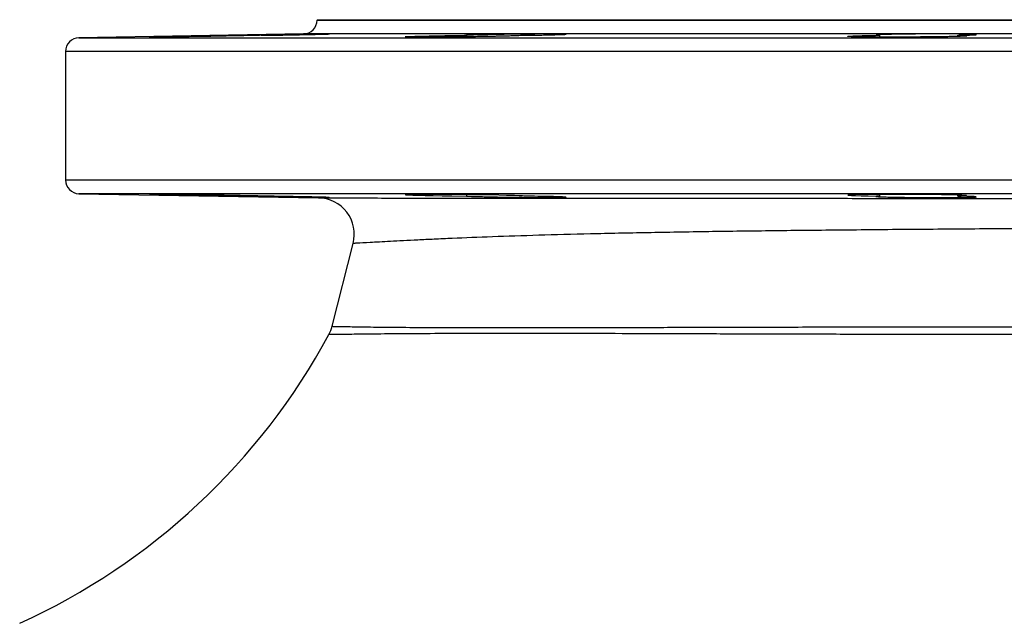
# Model space of a CAD drawing. Header units: millimetres. Extents: x 1747 to 10789, y 1498 to 10860.
# Tile 17 of 21: x 8339 to 9416, y 4338 to 4998. Entities that reach past the tile are written whole.
import ezdxf

# ---------------------------------------------------------------- set-up
doc = ezdxf.new("R2010")
doc.units = ezdxf.units.MM
doc.header["$LTSCALE"] = 5

msp = doc.modelspace()

# ---------------------------------------------------------------- linework, layer by layer
at = {"color": 7, "linetype": 'Continuous', "lineweight": 25}
for p, q in [((8664.4, 4997.9), (8664.4, 4997.4)), ((8664.4, 4997.9), (10514.4, 4997.9)), ((8649.6, 4982.4), (8404.1, 4978.1)), ((8827.9, 4980.8), (8827.9, 4979.2)), ((9279.3, 4980.8), (9279.3, 4978.9)), ((9365, 4979.6), (9365, 4980.8)), ((8389.4, 4963.1), (8389.4, 4822.6)), ((8404.1, 4807.6), (8665.9, 4803.1)), ((8827.9, 4806.6), (8827.9, 4805)), ((9279.3, 4806.9), (9279.3, 4805)), ((9365, 4805), (9365, 4806.1)), ((8680.9, 4662.6), (8704, 4753.2))]:
    msp.add_line(p, q, dxfattribs=at)
at = {"color": 8, "linetype": 'Continuous', "lineweight": 25}
for p, q in [((8664.4, 4997.4), (10514.4, 4997.4)), ((8404.1, 4978.1), (10774.6, 4978.1)), ((9589.4, 4982.4), (8649.6, 4982.4)), ((9589.4, 4963.1), (8389.4, 4963.1)), ((8389.4, 4822.6), (9589.4, 4822.6)), ((9589.4, 4807.6), (8404.1, 4807.6))]:
    msp.add_line(p, q, dxfattribs=at)
at = {"color": 7, "linetype": 'Continuous', "lineweight": 25, "flags": 128}
for points in [[(8890.4, 4805), (8888.9, 4805.2), (8885.4, 4805.4), (8880.2, 4805.6), (8871.7, 4805.8), (8863.3, 4806), (8853.8, 4806.2), (8843.6, 4806.4), (8832.9, 4806.5), (8821.9, 4806.7), (8811.1, 4806.8), (8800.7, 4806.8), (8790.9, 4806.9), (8782.2, 4806.9), (8774.7, 4806.9), (8768.7, 4806.9), (8764.2, 4806.8), (8761.5, 4806.7), (8760.7, 4806.6), (8761.7, 4806.5), (8764.5, 4806.3), (8769, 4806.1), (8775.1, 4805.9), (8782.7, 4805.8), (8791.5, 4805.6), (8801.3, 4805.4), (8811.7, 4805.2), (8827.9, 4805), (8827.9, 4805)], [(9374.6, 4805.5), (9374.6, 4805.6), (9372.9, 4805.8), (9369.4, 4806), (9364.2, 4806.2), (9355.6, 4806.4), (9347.2, 4806.5), (9337.7, 4806.7), (9327.5, 4806.8), (9316.7, 4806.9), (9305.8, 4806.9), (9294.9, 4806.9), (9284.5, 4806.9), (9274.8, 4806.9), (9266.1, 4806.8), (9258.7, 4806.7), (9252.7, 4806.6), (9248.3, 4806.4), (9245.7, 4806.3), (9244.8, 4806.1), (9245.9, 4805.9), (9248.7, 4805.7), (9253.3, 4805.5), (9259.5, 4805.4), (9267.1, 4805.2), (9275.9, 4805), (9279.3, 4805), (9279.3, 4805)]]:
    msp.add_lwpolyline(points, dxfattribs=at)
at = {"color": 7, "linetype": 'Continuous', "lineweight": 25}
for centre, radius, start, end in [((8649.4, 4997.4), 15, 271, 0), ((8404.4, 4963.1), 15, 91, 180), ((8404.4, 4822.6), 15, 180, 269), ((8665.2, 4763.1), 40, 345.7152, 89), ((8642.1, 4672.5), 40, 331.6371, 345.7152), ((8039.4, 4997.9), 725, 294.4433, 331.6371)]:
    msp.add_arc(centre, radius, start, end, dxfattribs=at)
for points, knots in [([(8603.5, 4980.8), (8602, 4980.8), (8600.2, 4980.7), (8596.4, 4980.6), (8594.2, 4980.6), (8587.3, 4980.4), (8582.1, 4980.3), (8574.9, 4980.2), (8573.4, 4980.1), (8570.4, 4980.1), (8568.9, 4980.1), (8564.3, 4980), (8561.2, 4979.9), (8554.9, 4979.8), (8551.6, 4979.7), (8545.1, 4979.6), (8541.9, 4979.6), (8537.1, 4979.5), (8535.5, 4979.5), (8532.3, 4979.4), (8530.7, 4979.4), (8526, 4979.3), (8523, 4979.3), (8517.1, 4979.2), (8514.2, 4979.2), (8508.7, 4979.1), (8506.1, 4979.1), (8501.2, 4979), (8499, 4979), (8495.8, 4978.9), (8494.8, 4978.9), (8492.8, 4978.9), (8491.9, 4978.9), (8489.4, 4978.9), (8487.9, 4978.9), (8485.3, 4978.8), (8484.2, 4978.8), (8482.5, 4978.8), (8481.9, 4978.8), (8481.4, 4978.9), (8481.3, 4978.9), (8481.1, 4978.9), (8481.1, 4978.9), (8481.4, 4978.9), (8482.6, 4979), (8485.9, 4979.1), (8487.2, 4979.1), (8490.2, 4979.2), (8491.9, 4979.2), (8494.8, 4979.3), (8495.8, 4979.3), (8497.9, 4979.3), (8499, 4979.4), (8502.4, 4979.4), (8504.9, 4979.5), (8510.1, 4979.6), (8512.8, 4979.6), (8518.6, 4979.7), (8521.5, 4979.8), (8526.1, 4979.9), (8527.6, 4979.9), (8530.7, 4980), (8532.3, 4980), (8537.1, 4980.1), (8540.3, 4980.1), (8546.8, 4980.3), (8550, 4980.3), (8556.5, 4980.4), (8559.7, 4980.5), (8565.9, 4980.6), (8569, 4980.6), (8573.4, 4980.7), (8574.9, 4980.7), (8577.8, 4980.8), (8579.2, 4980.8), (8580.5, 4980.8)], [0, 0, 0, 0, 0.03125, 0.03125, 0.0625, 0.0625, 0.125, 0.125, 0.140625, 0.140625, 0.15625, 0.15625, 0.1875, 0.1875, 0.21875, 0.21875, 0.25, 0.25, 0.265625, 0.265625, 0.28125, 0.28125, 0.3125, 0.3125, 0.34375, 0.34375, 0.375, 0.375, 0.40625, 0.40625, 0.421875, 0.421875, 0.4375, 0.4375, 0.46875, 0.46875, 0.5, 0.5, 0.53125, 0.53125, 0.546875, 0.546875, 0.5625, 0.5625, 0.625, 0.625, 0.65625, 0.65625, 0.6875, 0.6875, 0.703125, 0.703125, 0.71875, 0.71875, 0.75, 0.75, 0.78125, 0.78125, 0.8125, 0.8125, 0.828125, 0.828125, 0.84375, 0.84375, 0.875, 0.875, 0.90625, 0.90625, 0.9375, 0.9375, 0.96875, 0.96875, 0.984375, 0.984375, 1, 1, 1, 1]), ([(8677, 4982.3), (8675.9, 4982.3), (8674, 4982.3), (8670.3, 4982.3), (8668.9, 4982.3), (8665.8, 4982.2), (8664.1, 4982.2), (8661.4, 4982.2), (8660.5, 4982.2), (8658.5, 4982.1), (8657.5, 4982.1), (8654.4, 4982.1), (8652.3, 4982.1), (8647.8, 4982), (8645.5, 4982), (8641.9, 4981.9), (8640.6, 4981.9), (8638.2, 4981.8), (8636.9, 4981.8), (8633.2, 4981.8), (8630.7, 4981.7), (8625.6, 4981.6), (8623, 4981.6), (8615.3, 4981.5), (8610.3, 4981.4), (8602.9, 4981.2), (8600.6, 4981.2), (8596, 4981.1), (8593.8, 4981.1), (8589.6, 4981), (8587.6, 4980.9), (8583.9, 4980.9), (8582.1, 4980.8), (8580.5, 4980.8)], [0, 0, 0, 0, 0.125, 0.125, 0.1875, 0.1875, 0.25, 0.25, 0.28125, 0.28125, 0.3125, 0.3125, 0.375, 0.375, 0.4375, 0.4375, 0.46875, 0.46875, 0.5, 0.5, 0.5625, 0.5625, 0.625, 0.625, 0.75, 0.75, 0.8125, 0.8125, 0.875, 0.875, 0.9375, 0.9375, 1, 1, 1, 1]), ([(8603.5, 4980.8), (8608.3, 4980.9), (8619, 4981), (8636.6, 4981.3), (8651.7, 4981.6), (8664.4, 4981.9), (8673.7, 4982.1), (8678.7, 4982.3), (8677.9, 4982.3), (8677.7, 4982.3)], [0, 0, 0, 0, 0.139221, 0.312952, 0.486703, 0.595492, 0.769211, 0.94293, 1, 1, 1, 1]), ([(8890.6, 4980.8), (8890.7, 4980.8), (8890.6, 4980.7), (8890.1, 4980.6), (8889.8, 4980.6), (8889.2, 4980.6), (8888.8, 4980.5), (8886.7, 4980.4), (8884.1, 4980.3), (8878.9, 4980.1), (8877, 4980.1), (8872.7, 4980), (8870.4, 4979.9), (8865.5, 4979.8), (8862.9, 4979.7), (8858.8, 4979.7), (8857.4, 4979.6), (8854.5, 4979.6), (8853, 4979.6), (8845.6, 4979.4), (8839.3, 4979.3), (8826.3, 4979.2), (8819.9, 4979.1), (8811.9, 4979), (8810.3, 4979), (8807.2, 4979), (8805.6, 4979), (8801.1, 4978.9), (8798.1, 4978.9), (8792.4, 4978.9), (8789.6, 4978.9), (8784.4, 4978.8), (8782, 4978.8), (8778.6, 4978.8), (8777.5, 4978.8), (8775.3, 4978.8), (8774.3, 4978.9), (8771.4, 4978.9), (8769.7, 4978.9), (8766.7, 4978.9), (8765.4, 4978.9), (8763.2, 4979), (8762.4, 4979), (8761.2, 4979.1), (8760.8, 4979.1), (8760.7, 4979.1), (8760.7, 4979.2), (8760.8, 4979.2), (8760.9, 4979.2), (8761.4, 4979.3), (8762, 4979.3), (8763.7, 4979.4), (8764.8, 4979.5), (8767.4, 4979.6), (8768.9, 4979.6), (8771.4, 4979.7), (8772.3, 4979.7), (8774.3, 4979.8), (8775.3, 4979.8), (8780.6, 4980), (8785.5, 4980.1), (8793.7, 4980.3), (8796.6, 4980.3), (8802.5, 4980.4), (8805.5, 4980.5), (8810.2, 4980.5), (8811.8, 4980.6), (8815, 4980.6), (8816.6, 4980.6), (8821.4, 4980.7), (8824.7, 4980.8), (8827.9, 4980.8)], [0, 0, 0, 0, 0.03125, 0.03125, 0.046875, 0.046875, 0.0625, 0.0625, 0.125, 0.125, 0.15625, 0.15625, 0.1875, 0.1875, 0.21875, 0.21875, 0.234375, 0.234375, 0.25, 0.25, 0.3125, 0.3125, 0.375, 0.375, 0.390625, 0.390625, 0.40625, 0.40625, 0.4375, 0.4375, 0.46875, 0.46875, 0.5, 0.5, 0.515625, 0.515625, 0.53125, 0.53125, 0.5625, 0.5625, 0.59375, 0.59375, 0.625, 0.625, 0.65625, 0.65625, 0.671875, 0.671875, 0.6875, 0.6875, 0.71875, 0.71875, 0.75, 0.75, 0.78125, 0.78125, 0.796875, 0.796875, 0.8125, 0.8125, 0.875, 0.875, 0.90625, 0.90625, 0.9375, 0.9375, 0.953125, 0.953125, 0.96875, 0.96875, 1, 1, 1, 1]), ([(8935.8, 4982.2), (8935.1, 4982.2), (8934.1, 4982.2), (8931.7, 4982.3), (8930.2, 4982.3), (8926.8, 4982.3), (8924.8, 4982.3), (8921.6, 4982.3), (8920.5, 4982.3), (8918.2, 4982.3), (8917, 4982.3), (8913.2, 4982.3), (8910.5, 4982.3), (8906.3, 4982.3), (8904.9, 4982.3), (8902, 4982.2), (8900.5, 4982.2), (8895.9, 4982.2), (8892.8, 4982.2), (8888.1, 4982.1), (8886.6, 4982.1), (8883.4, 4982.1), (8881.8, 4982), (8877, 4982), (8873.9, 4981.9), (8869.3, 4981.9), (8867.8, 4981.8), (8864.7, 4981.8), (8863.2, 4981.8), (8858.8, 4981.7), (8856, 4981.6), (8852, 4981.5), (8850.7, 4981.5), (8848.1, 4981.5), (8846.9, 4981.4), (8843.3, 4981.3), (8841.1, 4981.3), (8838.2, 4981.2), (8837.3, 4981.2), (8835.5, 4981.1), (8834.7, 4981.1), (8832.4, 4981), (8831.2, 4981), (8829.6, 4980.9), (8829.2, 4980.9), (8828.4, 4980.8), (8828.1, 4980.8), (8827.9, 4980.8)], [0, 0, 0, 0, 0.0625, 0.0625, 0.125, 0.125, 0.1875, 0.1875, 0.21875, 0.21875, 0.25, 0.25, 0.3125, 0.3125, 0.34375, 0.34375, 0.375, 0.375, 0.4375, 0.4375, 0.46875, 0.46875, 0.5, 0.5, 0.5625, 0.5625, 0.59375, 0.59375, 0.625, 0.625, 0.6875, 0.6875, 0.71875, 0.71875, 0.75, 0.75, 0.8125, 0.8125, 0.84375, 0.84375, 0.875, 0.875, 0.9375, 0.9375, 0.96875, 0.96875, 1, 1, 1, 1]), ([(8890.6, 4980.8), (8892.2, 4980.8), (8899.7, 4980.9), (8910.5, 4981.1), (8923.3, 4981.4), (8932.5, 4981.7), (8937.5, 4981.9), (8936.7, 4982), (8936.6, 4982)], [0, 0, 0, 0, 0.0594376, 0.2972928, 0.4461847, 0.684084, 0.9219838, 1, 1, 1, 1]), ([(9365, 4980.8), (9365.8, 4980.8), (9366.6, 4980.8), (9368.1, 4980.7), (9368.8, 4980.7), (9370.8, 4980.6), (9371.8, 4980.6), (9373.5, 4980.5), (9374.1, 4980.4), (9374.8, 4980.3), (9374.9, 4980.3), (9374.6, 4980.1), (9374.3, 4980.1), (9373.4, 4980), (9373, 4980), (9372.1, 4979.9), (9371.7, 4979.9), (9370.1, 4979.8), (9368.8, 4979.7), (9365.7, 4979.6), (9364, 4979.6), (9360.1, 4979.5), (9358, 4979.4), (9353.4, 4979.3), (9350.9, 4979.3), (9345.7, 4979.2), (9343, 4979.2), (9338.7, 4979.1), (9337.2, 4979.1), (9334.2, 4979.1), (9332.7, 4979), (9328.1, 4979), (9325, 4979), (9318.7, 4978.9), (9315.4, 4978.9), (9308.9, 4978.9), (9305.7, 4978.9), (9300.9, 4978.9), (9299.3, 4978.8), (9296.1, 4978.8), (9294.5, 4978.8), (9286.7, 4978.8), (9280.8, 4978.9), (9269.7, 4978.9), (9264.8, 4979), (9259.5, 4979), (9258.5, 4979.1), (9256.6, 4979.1), (9255.7, 4979.1), (9253.1, 4979.2), (9251.6, 4979.2), (9249, 4979.3), (9247.9, 4979.3), (9246.2, 4979.4), (9245.6, 4979.5), (9245.1, 4979.6), (9244.9, 4979.6), (9244.8, 4979.6), (9244.8, 4979.7), (9245, 4979.7), (9245.3, 4979.8), (9246.5, 4979.9), (9247.4, 4980), (9249.5, 4980.1), (9250.8, 4980.1), (9253.8, 4980.3), (9255.5, 4980.3), (9258.4, 4980.4), (9259.4, 4980.4), (9261.5, 4980.5), (9262.6, 4980.5), (9266, 4980.6), (9268.4, 4980.6), (9273.6, 4980.7), (9276.4, 4980.8), (9279.3, 4980.8)], [0, 0, 0, 0, 0.015625, 0.015625, 0.03125, 0.03125, 0.0625, 0.0625, 0.09375, 0.09375, 0.125, 0.125, 0.15625, 0.15625, 0.171875, 0.171875, 0.1875, 0.1875, 0.21875, 0.21875, 0.25, 0.25, 0.28125, 0.28125, 0.3125, 0.3125, 0.34375, 0.34375, 0.359375, 0.359375, 0.375, 0.375, 0.40625, 0.40625, 0.4375, 0.4375, 0.46875, 0.46875, 0.484375, 0.484375, 0.5, 0.5, 0.5625, 0.5625, 0.625, 0.625, 0.640625, 0.640625, 0.65625, 0.65625, 0.6875, 0.6875, 0.71875, 0.71875, 0.75, 0.75, 0.765625, 0.765625, 0.78125, 0.78125, 0.8125, 0.8125, 0.84375, 0.84375, 0.875, 0.875, 0.90625, 0.90625, 0.921875, 0.921875, 0.9375, 0.9375, 0.96875, 0.96875, 1, 1, 1, 1]), ([(9276.3, 4981.1), (9276, 4981.1), (9275.4, 4981), (9277.7, 4980.9), (9279.3, 4980.8)], [0, 0, 0, 0, 0.326902, 1, 1, 1, 1]), ([(9384.1, 4981.8), (9383.4, 4981.9), (9381.5, 4981.9), (9378.7, 4982), (9375.3, 4982.1), (9373.5, 4982.1), (9369.4, 4982.2), (9367.1, 4982.2), (9362.2, 4982.3), (9359.6, 4982.3), (9354.2, 4982.3), (9351.4, 4982.3), (9345.5, 4982.3), (9342.5, 4982.3), (9336.4, 4982.3), (9333.4, 4982.3), (9327.1, 4982.3), (9324, 4982.3), (9318, 4982.2), (9315, 4982.2), (9309.1, 4982.1), (9306.3, 4982.1), (9300.9, 4982), (9298.4, 4982), (9293.5, 4981.9), (9291.3, 4981.8), (9287.2, 4981.7), (9285.4, 4981.7), (9282.1, 4981.6), (9279.3, 4981.5), (9277.5, 4981.4), (9276.8, 4981.3)], [0, 0, 0, 0, 0.0625, 0.125, 0.125, 0.1875, 0.1875, 0.25, 0.25, 0.3125, 0.3125, 0.375, 0.375, 0.4375, 0.4375, 0.5, 0.5, 0.5625, 0.5625, 0.625, 0.625, 0.6875, 0.6875, 0.75, 0.75, 0.8125, 0.8125, 0.875, 0.875, 0.9375, 1, 1, 1, 1]), ([(9365, 4980.8), (9366.5, 4980.8), (9372.7, 4980.9), (9380.8, 4981.2), (9385.8, 4981.4), (9385, 4981.6), (9384.8, 4981.6)], [0, 0, 0, 0, 0.121771, 0.4991, 0.876428, 1, 1, 1, 1]), ([(8603.5, 4805), (8602, 4805), (8600.2, 4805.1), (8596.4, 4805.2), (8594.2, 4805.2), (8587.3, 4805.4), (8582.1, 4805.5), (8574.9, 4805.6), (8573.4, 4805.6), (8570.4, 4805.7), (8568.9, 4805.7), (8564.3, 4805.8), (8561.2, 4805.9), (8554.9, 4806), (8551.6, 4806), (8545.1, 4806.1), (8541.9, 4806.2), (8537.1, 4806.3), (8535.5, 4806.3), (8532.3, 4806.3), (8530.7, 4806.4), (8526, 4806.4), (8523, 4806.5), (8517.1, 4806.6), (8514.2, 4806.6), (8508.7, 4806.7), (8506.1, 4806.7), (8501.2, 4806.8), (8499, 4806.8), (8495.8, 4806.8), (8494.8, 4806.8), (8492.8, 4806.9), (8491.9, 4806.9), (8489.4, 4806.9), (8487.9, 4806.9), (8485.3, 4806.9), (8484.2, 4806.9), (8482.5, 4806.9), (8481.9, 4806.9), (8481.4, 4806.9), (8481.3, 4806.9), (8481.1, 4806.9), (8481.1, 4806.9), (8481.4, 4806.8), (8482.6, 4806.8), (8485.9, 4806.7), (8487.2, 4806.7), (8490.2, 4806.6), (8491.9, 4806.6), (8494.8, 4806.5), (8495.8, 4806.5), (8497.9, 4806.4), (8499, 4806.4), (8502.4, 4806.3), (8504.9, 4806.3), (8510.1, 4806.2), (8512.8, 4806.1), (8518.6, 4806), (8521.5, 4806), (8526.1, 4805.9), (8527.6, 4805.9), (8530.7, 4805.8), (8532.3, 4805.8), (8537.1, 4805.7), (8540.3, 4805.6), (8546.8, 4805.5), (8550, 4805.5), (8556.5, 4805.4), (8559.7, 4805.3), (8565.9, 4805.2), (8569, 4805.2), (8573.4, 4805.1), (8574.9, 4805.1), (8577.8, 4805), (8579.2, 4805), (8580.5, 4805)], [0, 0, 0, 0, 0.03125, 0.03125, 0.0625, 0.0625, 0.125, 0.125, 0.140625, 0.140625, 0.15625, 0.15625, 0.1875, 0.1875, 0.21875, 0.21875, 0.25, 0.25, 0.265625, 0.265625, 0.28125, 0.28125, 0.3125, 0.3125, 0.34375, 0.34375, 0.375, 0.375, 0.40625, 0.40625, 0.421875, 0.421875, 0.4375, 0.4375, 0.46875, 0.46875, 0.5, 0.5, 0.53125, 0.53125, 0.546875, 0.546875, 0.5625, 0.5625, 0.625, 0.625, 0.65625, 0.65625, 0.6875, 0.6875, 0.703125, 0.703125, 0.71875, 0.71875, 0.75, 0.75, 0.78125, 0.78125, 0.8125, 0.8125, 0.828125, 0.828125, 0.84375, 0.84375, 0.875, 0.875, 0.90625, 0.90625, 0.9375, 0.9375, 0.96875, 0.96875, 0.984375, 0.984375, 1, 1, 1, 1]), ([(8580.5, 4805), (8582.3, 4804.9), (8584.1, 4804.9), (8588.1, 4804.8), (8590.2, 4804.8), (8593.6, 4804.7), (8594.7, 4804.7), (8597.1, 4804.6), (8598.3, 4804.6), (8602, 4804.6), (8604.5, 4804.5), (8609.6, 4804.4), (8612.3, 4804.4), (8617.7, 4804.3), (8620.4, 4804.2), (8624.4, 4804.2), (8625.8, 4804.1), (8628.5, 4804.1), (8629.9, 4804.1), (8633.9, 4804), (8636.6, 4804), (8641.7, 4803.9), (8644.3, 4803.8), (8648, 4803.8), (8649.2, 4803.8), (8651.6, 4803.7), (8652.7, 4803.7), (8656.1, 4803.7), (8658.2, 4803.6), (8662.3, 4803.6), (8664.2, 4803.5), (8667.6, 4803.5), (8669.2, 4803.5), (8671.3, 4803.5), (8671.9, 4803.5), (8673.1, 4803.4), (8673.7, 4803.4), (8676.3, 4803.4), (8677.6, 4803.4), (8678.2, 4803.4)], [0, 0, 0, 0, 0.0625, 0.0625, 0.125, 0.125, 0.15625, 0.15625, 0.1875, 0.1875, 0.25, 0.25, 0.3125, 0.3125, 0.375, 0.375, 0.40625, 0.40625, 0.4375, 0.4375, 0.5, 0.5, 0.5625, 0.5625, 0.59375, 0.59375, 0.625, 0.625, 0.6875, 0.6875, 0.75, 0.75, 0.8125, 0.8125, 0.84375, 0.84375, 0.875, 0.875, 1, 1, 1, 1]), ([(8677.8, 4803.5), (8677.7, 4803.5), (8677.6, 4803.6), (8671.2, 4803.7), (8661.1, 4804), (8647.5, 4804.2), (8629.5, 4804.6), (8614.2, 4804.8), (8606, 4804.9), (8603.5, 4805)], [0, 0, 0, 0, 0.123926, 0.297555, 0.40621, 0.579906, 0.753602, 0.927302, 1, 1, 1, 1]), ([(8665.9, 4803.1), (8665.9, 4803.1), (8667.5, 4803.1), (8673.9, 4803), (8678.7, 4803), (8688, 4803), (8691.5, 4803), (8697.3, 4803), (8699.3, 4803), (8703.5, 4803), (8705.7, 4803), (8717.1, 4803), (8727.5, 4802.9), (8750.8, 4802.9), (8763.8, 4802.9), (8785, 4802.9), (8792.4, 4802.8), (8804, 4802.8), (8807.9, 4802.8), (8815.9, 4802.8), (8820, 4802.8), (8840.8, 4802.8), (8858.4, 4802.8), (8895.7, 4802.8), (8915.3, 4802.7), (8956.5, 4802.7), (8978.1, 4802.7), (9006.4, 4802.7), (9012.1, 4802.7), (9023.7, 4802.7), (9029.6, 4802.7), (9047.2, 4802.7), (9059.2, 4802.6), (9095.5, 4802.6), (9120.4, 4802.6), (9171.3, 4802.6), (9197.5, 4802.6), (9237.6, 4802.6), (9251.2, 4802.5), (9271.8, 4802.5), (9278.7, 4802.5), (9292.5, 4802.5), (9299.5, 4802.5), (9334.6, 4802.5), (9363, 4802.5), (9406, 4802.5), (9420.4, 4802.5), (9442.1, 4802.5), (9449.4, 4802.5), (9463.9, 4802.5), (9471.2, 4802.5), (9507.5, 4802.4), (9536.5, 4802.4), (9594.4, 4802.4), (9623.3, 4802.4), (9681, 4802.4), (9709.8, 4802.3), (9745.8, 4802.3), (9753, 4802.3), (9767.3, 4802.3), (9774.4, 4802.3), (9795.6, 4802.3), (9809.6, 4802.3), (9851.3, 4802.3), (9878.5, 4802.3), (9932, 4802.2), (9958.3, 4802.2), (9996.9, 4802.2), (10009.6, 4802.2), (10034.8, 4802.2), (10047.1, 4802.2), (10083.5, 4802.2), (10106.8, 4802.2), (10151.6, 4802.2), (10173.1, 4802.1), (10204, 4802.1), (10214, 4802.1), (10228.8, 4802.1), (10233.6, 4802.1), (10243.2, 4802.1), (10248, 4802.1), (10271.3, 4802.1), (10288.7, 4802.1), (10321.1, 4802.1), (10336.1, 4802.1), (10363.7, 4802.1), (10376.2, 4802.1), (10390.4, 4802.1), (10393.2, 4802.1), (10398.5, 4802.1), (10401.1, 4802.1), (10408.6, 4802.1), (10413.3, 4802.1), (10426.2, 4802.1), (10433.4, 4802.1), (10445, 4802.1), (10449.4, 4802.1), (10455.3, 4802.1), (10456.8, 4802.1), (10456.8, 4802.1)], [0, 0, 0, 0, 0.03125, 0.03125, 0.0625, 0.0625, 0.078125, 0.078125, 0.085938, 0.085938, 0.09375, 0.09375, 0.125, 0.125, 0.15625, 0.15625, 0.171875, 0.171875, 0.179688, 0.179688, 0.1875, 0.1875, 0.21875, 0.21875, 0.25, 0.25, 0.28125, 0.28125, 0.289063, 0.289063, 0.296875, 0.296875, 0.3125, 0.3125, 0.34375, 0.34375, 0.375, 0.375, 0.390625, 0.390625, 0.398438, 0.398438, 0.40625, 0.40625, 0.4375, 0.4375, 0.453125, 0.453125, 0.460938, 0.460938, 0.46875, 0.46875, 0.5, 0.5, 0.53125, 0.53125, 0.5625, 0.5625, 0.570312, 0.570312, 0.578125, 0.578125, 0.59375, 0.59375, 0.625, 0.625, 0.65625, 0.65625, 0.671875, 0.671875, 0.6875, 0.6875, 0.71875, 0.71875, 0.75, 0.75, 0.765625, 0.765625, 0.773437, 0.773437, 0.78125, 0.78125, 0.8125, 0.8125, 0.84375, 0.84375, 0.875, 0.875, 0.882812, 0.882812, 0.890625, 0.890625, 0.90625, 0.90625, 0.9375, 0.9375, 0.96875, 0.96875, 1, 1, 1, 1]), ([(8827.9, 4805), (8828.4, 4804.9), (8829.2, 4804.9), (8830.8, 4804.8), (8831.4, 4804.8), (8832.8, 4804.7), (8834.3, 4804.7), (8836.1, 4804.6), (8837.9, 4804.6), (8838.9, 4804.5), (8842.2, 4804.4), (8844.5, 4804.4), (8848.3, 4804.3), (8849.6, 4804.3), (8852.3, 4804.2), (8853.8, 4804.2), (8858.1, 4804.1), (8861.1, 4804), (8865.8, 4804), (8867.4, 4803.9), (8870.6, 4803.9), (8872.3, 4803.9), (8877.2, 4803.8), (8880.5, 4803.7), (8887.1, 4803.7), (8890.4, 4803.6), (8896.9, 4803.6), (8900.1, 4803.5), (8904.6, 4803.5), (8906.2, 4803.5), (8909.1, 4803.5), (8910.6, 4803.5), (8914.7, 4803.4), (8917.3, 4803.4), (8921, 4803.4), (8922.2, 4803.4), (8924.4, 4803.4), (8925.4, 4803.4), (8928.4, 4803.5), (8930.1, 4803.5), (8932.3, 4803.5), (8933, 4803.5), (8934.2, 4803.5), (8934.7, 4803.5), (8936, 4803.6), (8936.7, 4803.6), (8937, 4803.7)], [0, 0, 0, 0, 0.0625, 0.0625, 0.09375, 0.09375, 0.125, 0.15625, 0.15625, 0.1875, 0.1875, 0.25, 0.25, 0.28125, 0.28125, 0.3125, 0.3125, 0.375, 0.375, 0.40625, 0.40625, 0.4375, 0.4375, 0.5, 0.5, 0.5625, 0.5625, 0.625, 0.625, 0.65625, 0.65625, 0.6875, 0.6875, 0.75, 0.75, 0.78125, 0.78125, 0.8125, 0.8125, 0.875, 0.875, 0.90625, 0.90625, 0.9375, 0.9375, 1, 1, 1, 1]), ([(8936.6, 4803.7), (8936.6, 4803.8), (8936.4, 4803.9), (8930, 4804.2), (8919.9, 4804.5), (8907.1, 4804.7), (8895.8, 4804.9), (8890.6, 4805)], [0, 0, 0, 0, 0.1697107, 0.407489, 0.5563443, 0.7941547, 1, 1, 1, 1]), ([(9279.3, 4805), (9278.6, 4804.9), (9277.9, 4804.9), (9276.9, 4804.9), (9276.1, 4804.8), (9275.7, 4804.7), (9275.5, 4804.7), (9275.5, 4804.6), (9275.8, 4804.5), (9276.5, 4804.5), (9278, 4804.4), (9278.7, 4804.3), (9280.1, 4804.3), (9280.9, 4804.2), (9282.7, 4804.2), (9283.7, 4804.1), (9285.9, 4804.1), (9287.1, 4804), (9290.9, 4803.9), (9293.7, 4803.9), (9299.8, 4803.8), (9303.2, 4803.7), (9310.3, 4803.6), (9313.9, 4803.6), (9319.7, 4803.5), (9321.6, 4803.5), (9325.5, 4803.5), (9327.4, 4803.5), (9331.3, 4803.5), (9333.3, 4803.5), (9337.2, 4803.4), (9339.2, 4803.4), (9344.9, 4803.4), (9348.7, 4803.4), (9354.1, 4803.4), (9355.8, 4803.5), (9359.2, 4803.5), (9362.5, 4803.5), (9365.6, 4803.5), (9368.5, 4803.6), (9369.9, 4803.6), (9373.9, 4803.6), (9376.2, 4803.7), (9379.1, 4803.8), (9380, 4803.8), (9381.6, 4803.8), (9382.3, 4803.9), (9384.1, 4804), (9384.9, 4804), (9385.3, 4804.1)], [0, 0, 0, 0, 0.03125, 0.03125, 0.0625, 0.09375, 0.09375, 0.125, 0.125, 0.1875, 0.1875, 0.21875, 0.21875, 0.25, 0.25, 0.28125, 0.28125, 0.3125, 0.3125, 0.375, 0.375, 0.4375, 0.4375, 0.5, 0.5, 0.53125, 0.53125, 0.5625, 0.5625, 0.59375, 0.59375, 0.625, 0.625, 0.6875, 0.6875, 0.71875, 0.71875, 0.75, 0.78125, 0.78125, 0.8125, 0.8125, 0.875, 0.875, 0.90625, 0.90625, 0.9375, 0.9375, 1, 1, 1, 1]), ([(9365, 4805), (9366.3, 4805), (9367.5, 4805), (9369.7, 4805.1), (9370.6, 4805.1), (9373, 4805.3), (9374, 4805.3), (9374.5, 4805.4)], [0, 0, 0, 0, 0.25, 0.25, 0.5, 0.5, 1, 1, 1, 1]), ([(9384.9, 4804.2), (9384.8, 4804.2), (9384.7, 4804.4), (9378.3, 4804.7), (9370.9, 4804.9), (9366.5, 4804.9), (9365, 4805)], [0, 0, 0, 0, 0.268129, 0.644998, 0.880955, 1, 1, 1, 1]), ([(10418.8, 4771.9), (10418.8, 4771.9), (10417.3, 4771.9), (10411.6, 4772), (10407.4, 4772.1), (10396.3, 4772.3), (10389.4, 4772.4), (10379.1, 4772.5), (10376.9, 4772.5), (10372.5, 4772.6), (10370.1, 4772.6), (10362.9, 4772.7), (10357.8, 4772.7), (10341.6, 4772.9), (10329.6, 4773), (10303.2, 4773.1), (10288.8, 4773.2), (10265.5, 4773.2), (10257.4, 4773.3), (10240.6, 4773.3), (10231.9, 4773.3), (10205.2, 4773.3), (10186.4, 4773.3), (10147.1, 4773.2), (10126.5, 4773.2), (10083.5, 4773), (10061.1, 4773), (10031.9, 4772.8), (10026, 4772.8), (10014.2, 4772.8), (10008.2, 4772.7), (9990.2, 4772.7), (9978, 4772.6), (9941.2, 4772.4), (9916.1, 4772.3), (9864.8, 4772), (9838.7, 4771.9), (9798.7, 4771.7), (9785.2, 4771.6), (9764.8, 4771.5), (9758, 4771.4), (9744.3, 4771.3), (9737.4, 4771.3), (9703.1, 4771.1), (9675.6, 4770.9), (9620.5, 4770.6), (9592.8, 4770.4), (9537.3, 4770.1), (9509.5, 4769.9), (9474.6, 4769.7), (9467.6, 4769.6), (9453.7, 4769.5), (9446.8, 4769.5), (9426.1, 4769.3), (9412.4, 4769.2), (9371.5, 4768.9), (9344.7, 4768.7), (9291.7, 4768.3), (9265.6, 4768), (9227, 4767.7), (9214.2, 4767.5), (9188.8, 4767.3), (9176.3, 4767.1), (9139.5, 4766.7), (9115.7, 4766.4), (9069.6, 4765.7), (9047.3, 4765.3), (9015, 4764.7), (9004.5, 4764.5), (8988.9, 4764.2), (8983.7, 4764.1), (8973.5, 4763.9), (8968.5, 4763.7), (8943.5, 4763.1), (8924.7, 4762.6), (8889, 4761.6), (8872.2, 4761), (8840.7, 4759.9), (8826, 4759.3), (8808.9, 4758.6), (8805.6, 4758.4), (8799, 4758.1), (8795.8, 4758), (8786.3, 4757.5), (8780.4, 4757.2), (8763.5, 4756.4), (8753.5, 4755.9), (8736, 4755), (8728.6, 4754.5), (8716.6, 4753.9), (8711.9, 4753.6), (8707.9, 4753.4), (8707.2, 4753.4), (8706.1, 4753.3), (8705.6, 4753.3), (8704.4, 4753.2), (8704, 4753.2), (8704, 4753.2)], [0, 0, 0, 0, 0.03125, 0.03125, 0.0625, 0.0625, 0.09375, 0.09375, 0.101562, 0.101562, 0.109375, 0.109375, 0.125, 0.125, 0.15625, 0.15625, 0.1875, 0.1875, 0.203125, 0.203125, 0.21875, 0.21875, 0.25, 0.25, 0.28125, 0.28125, 0.3125, 0.3125, 0.320312, 0.320312, 0.328125, 0.328125, 0.34375, 0.34375, 0.375, 0.375, 0.40625, 0.40625, 0.421875, 0.421875, 0.429687, 0.429687, 0.4375, 0.4375, 0.46875, 0.46875, 0.5, 0.5, 0.53125, 0.53125, 0.539062, 0.539062, 0.546875, 0.546875, 0.5625, 0.5625, 0.59375, 0.59375, 0.625, 0.625, 0.640625, 0.640625, 0.65625, 0.65625, 0.6875, 0.6875, 0.71875, 0.71875, 0.734375, 0.734375, 0.742187, 0.742187, 0.75, 0.75, 0.78125, 0.78125, 0.8125, 0.8125, 0.84375, 0.84375, 0.851562, 0.851562, 0.859375, 0.859375, 0.875, 0.875, 0.90625, 0.90625, 0.9375, 0.9375, 0.96875, 0.96875, 0.976562, 0.976562, 0.984375, 0.984375, 1, 1, 1, 1]), ([(8680.9, 4662.6), (8680.9, 4662.6), (8682.4, 4662.6), (8688.2, 4662.4), (8692.5, 4662.4), (8701.2, 4662.2), (8704.4, 4662.2), (8709.8, 4662.1), (8711.6, 4662.1), (8715.6, 4662), (8717.6, 4662), (8728.2, 4661.8), (8737.9, 4661.7), (8759.7, 4661.5), (8771.8, 4661.5), (8791.7, 4661.3), (8798.6, 4661.3), (8813, 4661.3), (8820.5, 4661.2), (8843.7, 4661.2), (8860.1, 4661.2), (8894.7, 4661.1), (8912.8, 4661.2), (8950.9, 4661.2), (8970.8, 4661.3), (8996.8, 4661.3), (9002, 4661.3), (9012.6, 4661.4), (9018, 4661.4), (9034, 4661.4), (9044.9, 4661.5), (9078, 4661.6), (9100.6, 4661.6), (9146.9, 4661.7), (9170.7, 4661.8), (9207.2, 4661.9), (9219.5, 4661.9), (9238.2, 4661.9), (9244.4, 4661.9), (9257, 4662), (9263.4, 4662), (9295.1, 4662), (9320.8, 4662), (9372.5, 4662), (9398.7, 4662), (9451.4, 4662), (9478, 4661.9), (9504.8, 4661.9)], [0, 0, 0, 0, 0.0625, 0.0625, 0.125, 0.125, 0.15625, 0.15625, 0.171875, 0.171875, 0.1875, 0.1875, 0.25, 0.25, 0.3125, 0.3125, 0.34375, 0.34375, 0.375, 0.375, 0.4375, 0.4375, 0.5, 0.5, 0.5625, 0.5625, 0.578125, 0.578125, 0.59375, 0.59375, 0.625, 0.625, 0.6875, 0.6875, 0.75, 0.75, 0.78125, 0.78125, 0.796875, 0.796875, 0.8125, 0.8125, 0.875, 0.875, 0.9375, 0.9375, 1, 1, 1, 1]), ([(9504.8, 4653.8), (9477.8, 4653.8), (9451.2, 4653.7), (9398.4, 4653.7), (9372.3, 4653.7), (9320.6, 4653.7), (9295, 4653.8), (9257, 4653.8), (9244.4, 4653.8), (9219.3, 4653.9), (9206.8, 4653.9), (9170, 4654), (9146, 4654.1), (9099.4, 4654.2), (9076.7, 4654.3), (9032.6, 4654.4), (9011.1, 4654.5), (8985.1, 4654.6), (8980, 4654.6), (8969.7, 4654.6), (8964.6, 4654.6), (8949.5, 4654.7), (8939.7, 4654.7), (8910.9, 4654.7), (8892.7, 4654.7), (8858.1, 4654.7), (8841.7, 4654.7), (8810.9, 4654.7), (8796.4, 4654.6), (8776.2, 4654.5), (8769.8, 4654.5), (8757.5, 4654.4), (8751.6, 4654.3), (8735.1, 4654.2), (8725.3, 4654.1), (8708.3, 4653.9), (8701.1, 4653.8), (8692.3, 4653.7), (8689.7, 4653.7), (8686.4, 4653.6), (8685.4, 4653.6), (8683.5, 4653.6), (8682.6, 4653.6), (8678.8, 4653.5), (8677.3, 4653.5), (8677.3, 4653.5)], [0, 0, 0, 0, 0.0625, 0.0625, 0.125, 0.125, 0.1875, 0.1875, 0.21875, 0.21875, 0.25, 0.25, 0.3125, 0.3125, 0.375, 0.375, 0.4375, 0.4375, 0.453125, 0.453125, 0.46875, 0.46875, 0.5, 0.5, 0.5625, 0.5625, 0.625, 0.625, 0.6875, 0.6875, 0.71875, 0.71875, 0.75, 0.75, 0.8125, 0.8125, 0.875, 0.875, 0.90625, 0.90625, 0.921875, 0.921875, 0.9375, 0.9375, 1, 1, 1, 1])]:
    msp.add_open_spline(points, degree=3, knots=knots, dxfattribs=at)

doc.saveas('drawing.dxf')
